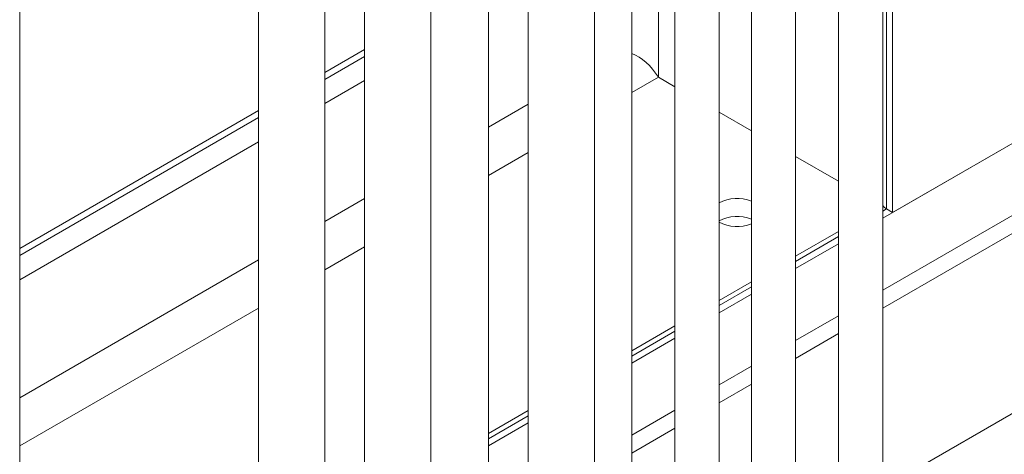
# Model space of a CAD drawing. Header units: millimetres. Extents: x 450 to 25135, y 150 to 17673.
# Tile 195 of 256: x 10615 to 11061, y 11041 to 11238. Entities that reach past the tile are written whole.
import ezdxf

# ---------------------------------------------------------------- set-up
doc = ezdxf.new("R2010")
doc.units = ezdxf.units.MM
doc.linetypes.add('SLD-Centrada-doble', pattern=[12.7, 6.35, -1.27, 1.27, -1.27, 1.27, -1.27])
doc.linetypes.add('SLD-Continua', pattern=[0])
doc.layers.add('OCULTA', color=8, linetype='SLD-Continua')

msp = doc.modelspace()

# ---------------------------------------------------------------- linework, layer by layer
at = {"color": 7, "linetype": 'SLD-Continua', "lineweight": 18, "ltscale": 30}
for p, q in [((10986.2, 11427.45), (10986.2, 10409.83)), ((11006.2, 10409.83), (11006.2, 11426.28)), ((10966.61, 10432.69), (10966.61, 11403.42)), ((10946.61, 11391.87), (10946.61, 10432.69)), ((10931.96, 10366.97), (10931.96, 11383.42)), ((10911.96, 11352.28), (10911.96, 10366.97)), ((10892.36, 10389.83), (10892.36, 11340.96)), ((10845.44, 11331.14), (10845.44, 10316.76)), ((10875.44, 10316.76), (10875.44, 11331.2)), ((10723.11, 11316.04), (10723.11, 10301.65)), ((10827.36, 10344.51), (10827.36, 11303.44)), ((10753.11, 10301.65), (10753.11, 11298.72)), ((10771.19, 11288.28), (10771.19, 10273.9)), ((10801.19, 10273.9), (10801.19, 11288.33))]:
    msp.add_line(p, q, dxfattribs=at)
at = {"layer": 'OCULTA', "linetype": 'SLD-Continua', "lineweight": 18, "ltscale": 30}
for p, q in [((11006.2, 11147.82), (11951.15, 11693.33)), ((11006.2, 11147.82), (11951.15, 11693.33)), ((11006.2, 11147.82), (11951.15, 11693.33)), ((11951.15, 11660.66), (11006.2, 11115.16)), ((11958.79, 11656.91), (11006.2, 11106.99)), ((11958.79, 11575.26), (11006.2, 11025.34)), ((11010.7, 11150.42), (11010.7, 11428.87)), ((11010.7, 11150.42), (11010.7, 11428.87)), ((11010.7, 11150.42), (11010.7, 11428.87)), ((10614.72, 10921.82), (10614.72, 11289.27)), ((10614.72, 10921.82), (10614.72, 11289.27)), ((10614.72, 10921.82), (10614.72, 11289.27)), ((10753.11, 11213.98), (10771.19, 11224.42)), ((10753.11, 11213.98), (10771.19, 11224.42)), ((10753.11, 11213.98), (10771.19, 11224.42)), ((10911.96, 11207.41), (10904.44, 11211.75)), ((10911.96, 11207.41), (10904.44, 11211.75)), ((10911.96, 11207.41), (10904.44, 11211.75)), ((10614.72, 11134.09), (10723.11, 11196.66)), ((10614.72, 11134.09), (10723.11, 11196.66)), ((10614.72, 11134.09), (10723.11, 11196.66)), ((10946.61, 11187.41), (10931.96, 11195.86)), ((10946.61, 11187.41), (10931.96, 11195.86)), ((10946.61, 11187.41), (10931.96, 11195.86)), ((11010.7, 11150.42), (11074.34, 11187.15)), ((11010.7, 11150.42), (11074.34, 11187.15)), ((11010.7, 11150.42), (11074.34, 11187.15)), ((10986.2, 11164.55), (10966.61, 11175.86)), ((10986.2, 11164.55), (10966.61, 11175.86)), ((10986.2, 11164.55), (10966.61, 11175.86)), ((11006.31, 11153.46), (11006.2, 11153.4)), ((11006.31, 11153.46), (11006.2, 11153.4)), ((11006.31, 11153.46), (11006.2, 11153.4)), ((11010.7, 11150.42), (11007.92, 11152.02)), ((11010.7, 11150.42), (11007.92, 11152.02)), ((11010.7, 11150.42), (11007.92, 11152.02)), ((10986.2, 11141.86), (10966.61, 11130.54)), ((10986.2, 11141.86), (10966.61, 11130.54)), ((10986.2, 11141.86), (10966.61, 11130.54)), ((10966.61, 11124.96), (10986.2, 11136.27)), ((10966.61, 11124.96), (10986.2, 11136.27)), ((10966.61, 11124.96), (10986.2, 11136.27)), ((10946.61, 11119), (10931.96, 11110.54)), ((10946.61, 11119), (10931.96, 11110.54)), ((10946.61, 11119), (10931.96, 11110.54)), ((10931.96, 11104.96), (10946.61, 11113.41)), ((10931.96, 11104.96), (10946.61, 11113.41)), ((10931.96, 11104.96), (10946.61, 11113.41)), ((10986.2, 11103.61), (10966.61, 11092.3)), ((10911.96, 11098.99), (10892.36, 11087.68)), ((10911.96, 11098.99), (10892.36, 11087.68)), ((10911.96, 11098.99), (10892.36, 11087.68)), ((10986.2, 11095.45), (10966.61, 11084.13)), ((10892.36, 11082.1), (10911.96, 11093.41)), ((10892.36, 11082.1), (10911.96, 11093.41)), ((10892.36, 11082.1), (10911.96, 11093.41)), ((10946.61, 11080.75), (10931.96, 11072.3)), ((10946.61, 11072.59), (10931.96, 11064.13)), ((10845.44, 11060.59), (10827.36, 11050.15)), ((10845.44, 11060.59), (10827.36, 11050.15)), ((10845.44, 11060.59), (10827.36, 11050.15)), ((10911.96, 11060.75), (10892.36, 11049.44)), ((10827.36, 11044.57), (10845.44, 11055.01)), ((10827.36, 11044.57), (10845.44, 11055.01)), ((10827.36, 11044.57), (10845.44, 11055.01)), ((10911.96, 11052.59), (10892.36, 11041.27))]:
    msp.add_line(p, q, dxfattribs=at)
at = {"layer": 'OCULTA', "linetype": 'SLD-Centrada-doble', "lineweight": 18, "ltscale": 30}
for p, q in [((11007.92, 11152.02), (11007.92, 11427.27)), ((11007.92, 11152.02), (11007.92, 11427.27)), ((11007.92, 11152.02), (11007.92, 11427.27)), ((10904.44, 11211.75), (10904.44, 11347.94)), ((10904.44, 11211.75), (10904.44, 11347.94)), ((10904.44, 11211.75), (10904.44, 11347.94)), ((10753.11, 11210.76), (10771.19, 11221.2)), ((10753.11, 11210.76), (10771.19, 11221.2)), ((10753.11, 11210.76), (10771.19, 11221.2)), ((10892.36, 11204.77), (10904.44, 11211.75)), ((10892.36, 11204.77), (10904.44, 11211.75)), ((10892.36, 11204.77), (10904.44, 11211.75)), ((10753.11, 11199.81), (10771.19, 11210.25)), ((10753.11, 11199.81), (10771.19, 11210.25)), ((10753.11, 11199.81), (10771.19, 11210.25)), ((10827.36, 11189.16), (10845.44, 11199.6)), ((10827.36, 11189.16), (10845.44, 11199.6)), ((10827.36, 11189.16), (10845.44, 11199.6)), ((10614.72, 11130.87), (10723.11, 11193.44)), ((10614.72, 11130.87), (10723.11, 11193.44)), ((10614.72, 11130.87), (10723.11, 11193.44)), ((10614.72, 11119.92), (10723.11, 11182.49)), ((10614.72, 11119.92), (10723.11, 11182.49)), ((10614.72, 11119.92), (10723.11, 11182.49)), ((10827.36, 11167.25), (10845.44, 11177.69)), ((10827.36, 11167.25), (10845.44, 11177.69)), ((10827.36, 11167.25), (10845.44, 11177.69)), ((10753.11, 11146.3), (10771.19, 11156.74)), ((10753.11, 11146.3), (10771.19, 11156.74)), ((10753.11, 11146.3), (10771.19, 11156.74)), ((11006.2, 11151.03), (11007.92, 11152.02)), ((11006.2, 11151.03), (11007.92, 11152.02)), ((11006.2, 11151.03), (11007.92, 11152.02)), ((10966.61, 11128.18), (10986.2, 11139.49)), ((10966.61, 11128.18), (10986.2, 11139.49)), ((10966.61, 11128.18), (10986.2, 11139.49)), ((10753.11, 11124.39), (10771.19, 11134.83)), ((10753.11, 11124.39), (10771.19, 11134.83)), ((10753.11, 11124.39), (10771.19, 11134.83)), ((10614.72, 11066.41), (10723.11, 11128.98)), ((10614.72, 11066.41), (10723.11, 11128.98)), ((10614.72, 11066.41), (10723.11, 11128.98)), ((10931.96, 11108.17), (10946.61, 11116.63)), ((10931.96, 11108.17), (10946.61, 11116.63)), ((10931.96, 11108.17), (10946.61, 11116.63)), ((10614.72, 11044.5), (10723.11, 11107.07)), ((10614.72, 11044.5), (10723.11, 11107.07)), ((10614.72, 11044.5), (10723.11, 11107.07)), ((10892.36, 11085.31), (10911.96, 11096.63)), ((10892.36, 11085.31), (10911.96, 11096.63)), ((10892.36, 11085.31), (10911.96, 11096.63)), ((10827.36, 11047.79), (10845.44, 11058.23)), ((10827.36, 11047.79), (10845.44, 11058.23)), ((10827.36, 11047.79), (10845.44, 11058.23))]:
    msp.add_line(p, q, dxfattribs=at)
at = {"layer": 'OCULTA', "linetype": 'SLD-Continua', "lineweight": 18, "ltscale": 900}
for centre, radius, start, end in [((10940.05, 11139.84), 16.96, 67.2496, 118.4837), ((10940.05, 11139.84), 16.96, 67.2496, 118.4837), ((10940.05, 11139.84), 16.96, 67.2496, 118.4837), ((11009.93, 11155.87), 4.34, 210.9354, 242.3714), ((11009.93, 11155.87), 4.34, 210.9354, 242.3714), ((11009.93, 11155.87), 4.34, 210.9354, 242.3714), ((10940.05, 11131.64), 16.99, 67.288, 118.4453), ((10940.05, 11131.64), 16.99, 67.288, 118.4453), ((10940.05, 11131.64), 16.99, 67.288, 118.4453), ((10940.05, 11160.96), 16.95, 241.4946, 292.7721), ((10940.05, 11160.96), 16.95, 241.4946, 292.7721), ((10940.05, 11160.96), 16.95, 241.4946, 292.7721)]:
    msp.add_arc(centre, radius, start, end, dxfattribs=at)
msp.add_ellipse((10894.54, 11206.03), major_axis=(-10.11, 16.14), ratio=0.599893, start_param=4.690729, end_param=5.632459, dxfattribs=at)
msp.add_ellipse((10894.54, 11206.03), major_axis=(-10.11, 16.14), ratio=0.599893, start_param=4.690729, end_param=5.632459, dxfattribs=at)
msp.add_ellipse((10894.54, 11206.03), major_axis=(-10.11, 16.14), ratio=0.599893, start_param=4.690729, end_param=5.632459, dxfattribs=at)

doc.saveas('drawing.dxf')
